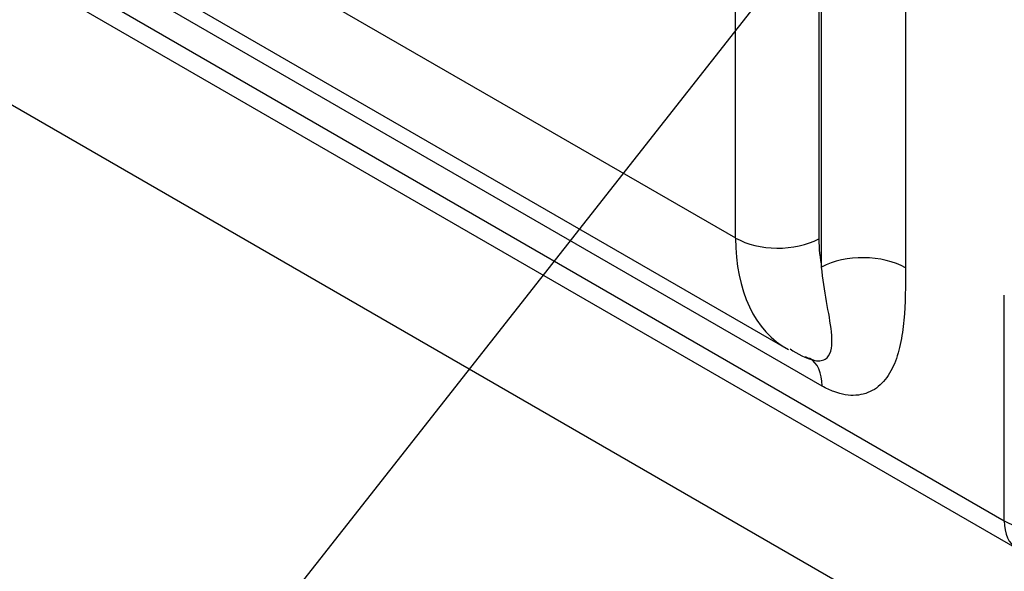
# Model space of a CAD drawing. Header units: inches. Extents: x -13.9 to 83.8, y -28.8 to 34.3.
# Tile 67 of 88: x 60.864 to 61.891, y 6.276 to 6.851. Entities that reach past the tile are written whole.
import ezdxf
from ezdxf import colors
from ezdxf.entities.mleader import LeaderData, LeaderLine
from ezdxf.math import Vec2, Vec3

# ---------------------------------------------------------------- set-up
doc = ezdxf.new("R2010")
doc.units = ezdxf.units.IN
doc.header["$MEASUREMENT"] = 0
for name, color, linetype in [('DIMS', 4, 'Continuous'), ('FILTER_COVER_DRA', 7, 'Continuous'), ('G-212162_SENSING', 7, 'Continuous')]:
    doc.layers.add(name, color=color, linetype=linetype)
doc.styles.get("Standard").update_dxf_attribs({"font": 'arial.ttf', "height": 0.6322})

msp = doc.modelspace()

# ---------------------------------------------------------------- linework, layer by layer
at = {"layer": 'FILTER_COVER_DRA', "color": 7, "linetype": 'Continuous'}
for p, q in [((61.7002, 6.5935), (61.7002, 8.1629)), ((61.7877, 8.1651), (61.7877, 6.5926)), ((61.6105, 6.6238), (61.6105, 8.1343)), ((61.6974, 8.1334), (61.6974, 6.6229)), ((60.2878, 7.3874), (61.6105, 6.6238)), ((60.1845, 7.3141), (61.8907, 6.329)), ((60.1975, 7.2852), (61.9037, 6.3001)), ((60.3383, 7.2738), (61.6637, 6.5086)), ((61.7008, 6.4694), (60.3744, 7.2352)), ((61.8907, 6.329), (61.8907, 6.5641))]:
    msp.add_line(p, q, dxfattribs=at)
msp.add_arc((61.7128, 6.5722), 0.0786, 234.5827, 255.346, dxfattribs=at)
for centre, major_axis, ratio, start_param, end_param in [((61.6547, 6.6493), (-0.0625, 0), 0.57735, 0.785398, 2.321288), ((61.7919, 6.7232), (0.13, 0.2136), 0.592263, 2.369991, 3.170913), ((61.8346, 6.6968), (-0.0988, -0.1594), 0.597134, -0.766683, -0.562896), ((61.7432, 6.5669), (-0.063, 0), 0.57735, 3.926991, 5.462881), ((61.6562, 6.4437), (-0.0315, -0.0546), 0.57735, 2.356194, 3.141593), ((61.9352, 6.3547), (-0.063, 0), 0.57735, 0.785398, 2.321288), ((61.9352, 6.3547), (0.0315, 0.0546), 0.57735, 2.356194, 3.141593)]:
    msp.add_ellipse(centre, major_axis=major_axis, ratio=ratio, start_param=start_param, end_param=end_param, dxfattribs=at)
for points, knots in [([(61.683, 6.5003), (61.6859, 6.4986), (61.6887, 6.4974), (61.6939, 6.4959), (61.6963, 6.4956), (61.7004, 6.4959), (61.7022, 6.4965), (61.7053, 6.4983), (61.7065, 6.4995), (61.7094, 6.5039), (61.7104, 6.5076), (61.7112, 6.5161), (61.711, 6.5209), (61.7095, 6.5356), (61.7073, 6.5464), (61.7033, 6.569), (61.7014, 6.581), (61.7002, 6.5935)], [0, 0, 0, 0, 0.0625, 0.0625, 0.125, 0.125, 0.1875, 0.1875, 0.25, 0.25, 0.375, 0.375, 0.5, 0.5, 0.75, 0.75, 1, 1, 1, 1]), ([(61.7877, 6.5926), (61.7877, 6.574), (61.7876, 6.5554), (61.7852, 6.5292), (61.784, 6.5208), (61.7805, 6.5047), (61.7781, 6.497), (61.7717, 6.4832), (61.7678, 6.4772), (61.7582, 6.4674), (61.7526, 6.4638), (61.7429, 6.4607), (61.7395, 6.46), (61.7324, 6.4595), (61.7287, 6.4597), (61.7211, 6.461), (61.7171, 6.4621), (61.709, 6.4651), (61.7049, 6.467), (61.7008, 6.4694)], [0, 0, 0, 0, 0.25, 0.25, 0.375, 0.375, 0.5, 0.5, 0.625, 0.625, 0.75, 0.75, 0.8125, 0.8125, 0.875, 0.875, 0.9375, 0.9375, 1, 1, 1, 1])]:
    msp.add_open_spline(points, degree=3, knots=knots, dxfattribs=at)
at = {"layer": 'G-212162_SENSING', "color": 7, "linetype": 'Continuous'}
msp.add_line((57.7067, 8.581), (62.6538, 5.7247), dxfattribs=at)

# ---------------------------------------------------------------- leaders
at = {"layer": 'DIMS'}
ml = msp.add_multileader_mtext('Standard', dxfattribs=at)
ml.set_content('CHECK VALVE', color=256)
ml.set_leader_properties()
ml.build(insert=Vec2(0, 0))
ml.multileader.update_dxf_attribs({"dogleg_length": 0.36, "arrow_head_size": 0.18})
ctx = ml.context
ctx.base_point, ctx.char_height, ctx.arrow_head_size, ctx.landing_gap_size, ctx.plane_origin = Vec3(52.7769, 4.4478), 0.6322, 0.18, 0.25, Vec3(62.8085, 8.3646)
ctx.text_align_type = 2
notes = []
notes.append((ctx, [(0, (1, 1, 0), (59.7299, 4.4478), (-1, 0), 0.36, [(0, [(62.8085, 8.3646)], 0, [])])]))
ctx.mtext.insert, ctx.mtext.alignment, ctx.mtext.flow_direction = Vec3(59.1199, 4.7693), 3, 5
for ctx, leaders in notes:
    for number, flags, end, landing, length, lines in leaders:
        leader = LeaderData()
        leader.index, (leader.has_last_leader_line, leader.has_dogleg_vector, leader.attachment_direction) = number, flags
        leader.last_leader_point, leader.dogleg_vector, leader.dogleg_length = Vec3(end), Vec3(landing), length
        for number, points, colour, breaks in lines:
            line = LeaderLine()
            line.index, line.vertices, line.color, line.breaks = number, Vec3.list(points), colors.encode_raw_color(colour), breaks
            leader.lines.append(line)
        ctx.leaders.append(leader)

doc.saveas('drawing.dxf')
